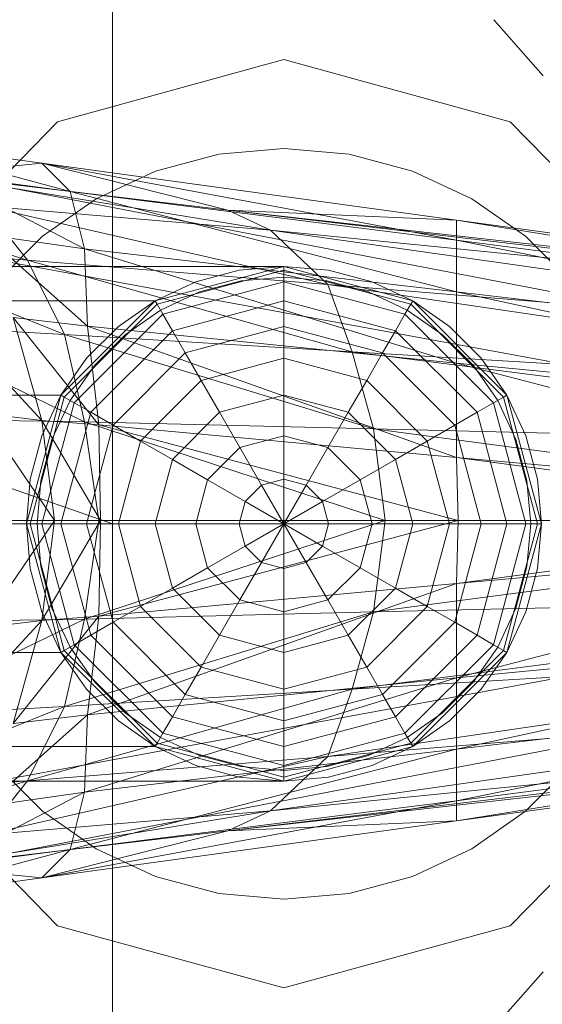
# Model space of a CAD drawing. Header units: metres. Extents: x 391.1 to 430.4, y 12.7 to 28.4.
# Tile 39 of 169: x 401.5882 to 401.6247, y 26.5845 to 26.6533. Entities that reach past the tile are written whole.
import ezdxf

# ---------------------------------------------------------------- set-up
doc = ezdxf.new("R2010")
doc.units = ezdxf.units.M
doc.layers.add('02_MOBILIARIO', color=7, linetype='Continuous', lineweight=18)
doc.layers.add('A-DETL-____-MBND', color=7, linetype='Continuous', lineweight=18)

# ---------------------------------------------------------------- blocks, each defined once
blk = doc.blocks.new('Family - Rentamans PB-155389-02_CLI_AIRE_P0')
at = {"layer": 'A-DETL-____-MBND', "color": 253, "true_color": 0xaaaaaa}
for p, q in [((0.102728, 0.223949), (0.102728, 0.182758)), ((0, 0.218497), (0.102728, 0.182758)), ((0.129366, 0.218009), (0.132816, 0.214085)), ((0.098881, 0.210876), (0.114701, 0.215226)), ((0.114701, 0.215226), (0.098881, 0.210876)), ((0.114701, 0.215226), (0.130522, 0.210876)), ((0.130522, 0.210876), (0.114701, 0.215226)), ((0.087299, 0.198992), (0.098881, 0.210876)), ((0.098881, 0.210876), (0.087299, 0.198992)), ((0.130522, 0.210876), (0.142104, 0.198992)), ((0.142104, 0.198992), (0.130522, 0.210876)), ((0.086771, 0.209486), (0.097771, 0.207986)), ((0.099771, 0.205986), (0.086771, 0.209486)), ((0.110143, 0.208609), (0.114701, 0.209008)), ((0.110143, 0.208609), (0.114701, 0.209008)), ((0.114701, 0.209008), (0.11926, 0.208609)), ((0.114701, 0.209008), (0.11926, 0.208609)), ((0.086572, 0.207986), (0.138572, 0.197986)), ((0.086572, 0.207986), (0.138572, 0.197986)), ((0.097771, 0.207986), (0.089771, 0.207186)), ((0.097771, 0.207986), (0.110771, 0.204686)), ((0.099771, 0.205986), (0.097771, 0.207986)), ((0.097771, 0.207986), (0.126771, 0.203986)), ((0.126771, 0.202587), (0.097771, 0.207986)), ((0.105723, 0.207425), (0.110143, 0.208609)), ((0.105723, 0.207425), (0.110143, 0.208609)), ((0.11926, 0.208609), (0.12368, 0.207425)), ((0.11926, 0.208609), (0.12368, 0.207425)), ((0.101576, 0.205491), (0.105723, 0.207425)), ((0.101576, 0.205491), (0.105723, 0.207425)), ((0.12368, 0.207425), (0.127826, 0.205491)), ((0.12368, 0.207425), (0.127826, 0.205491)), ((0.089771, 0.207186), (0.113771, 0.203287)), ((0.089771, 0.207186), (0.110771, 0.204686)), ((0.090771, 0.207186), (0.099771, 0.205986)), ((0.100771, 0.201986), (0.090771, 0.207186)), ((0.079771, 0.206486), (0.096771, 0.201186)), ((0.100771, 0.201986), (0.099771, 0.205986)), ((0.099771, 0.205986), (0.126771, 0.202587)), ((0.126771, 0.198986), (0.099771, 0.205986)), ((0.097828, 0.202867), (0.101576, 0.205491)), ((0.097828, 0.202867), (0.101576, 0.205491)), ((0.127826, 0.205491), (0.131575, 0.202867)), ((0.127826, 0.205491), (0.131575, 0.202867)), ((0.093771, 0.204986), (0.096771, 0.201186)), ((0.093771, 0.204986), (0.117771, 0.199486)), ((0.113771, 0.203287), (0.093771, 0.204986)), ((0.110771, 0.204686), (0.113771, 0.203287)), ((0.110771, 0.204686), (0.170771, 0.197587)), ((0.126771, 0.203986), (0.110771, 0.204686)), ((0.110771, 0.204686), (0.170771, 0.197986)), ((0.170771, 0.197986), (0.110771, 0.204686)), ((0.126771, 0.203986), (0.170771, 0.197986)), ((0.126771, 0.202587), (0.126771, 0.203986)), ((0.126771, 0.203986), (0.170271, 0.196986)), ((0.138271, 0.193186), (0.082271, 0.203486)), ((0.138271, 0.193186), (0.082271, 0.203486)), ((0.113771, 0.203287), (0.117771, 0.199486)), ((0.113771, 0.203287), (0.170771, 0.195186)), ((0.170771, 0.197587), (0.113771, 0.203287)), ((0.093771, 0.202986), (0.100771, 0.201986)), ((0.100972, 0.196587), (0.093771, 0.202986)), ((0.094593, 0.199631), (0.097828, 0.202867)), ((0.094593, 0.199631), (0.097828, 0.202867)), ((0.126771, 0.198986), (0.126771, 0.202587)), ((0.126771, 0.202587), (0.170271, 0.196986)), ((0.169172, 0.193986), (0.126771, 0.202587)), ((0.131575, 0.202867), (0.13481, 0.199631)), ((0.131575, 0.202867), (0.13481, 0.199631)), ((0.083771, 0.202287), (0.099372, 0.195986)), ((0.083771, 0.202287), (0.096771, 0.201186)), ((0.100972, 0.196587), (0.100771, 0.201986)), ((0.100771, 0.201986), (0.126771, 0.198986)), ((0.126771, 0.193986), (0.100771, 0.201986)), ((0.096771, 0.201186), (0.099372, 0.195986)), ((0.096771, 0.201186), (0.119472, 0.194787)), ((0.096771, 0.201186), (0.117771, 0.199486)), ((0.114701, 0.200758), (0.02, 0.200758)), ((0.105701, 0.198347), (0.114701, 0.200758)), ((0.105701, 0.198347), (0.114701, 0.200758)), ((0.114701, 0.200758), (0.105701, 0.198347)), ((0.105701, 0.198347), (0.114701, 0.200758)), ((0.114701, 0.200485), (0.105838, 0.19811)), ((0.111576, 0.200485), (0.108545, 0.199673)), ((0.108545, 0.199673), (0.111576, 0.200485)), ((0.114701, 0.200758), (0.111576, 0.200485)), ((0.111576, 0.200485), (0.114701, 0.200758)), ((0.114701, 0.200758), (0.114701, 0.200485)), ((0.114701, 0.200758), (0.123701, 0.198347)), ((0.114701, 0.200758), (0.123701, 0.198347)), ((0.117827, 0.200485), (0.114701, 0.200758)), ((0.114701, 0.200758), (0.117827, 0.200485)), ((0.114701, 0.200485), (0.114701, 0.199673)), ((0.123565, 0.19811), (0.114701, 0.200485)), ((0.120858, 0.199673), (0.117827, 0.200485)), ((0.117827, 0.200485), (0.120858, 0.199673)), ((0.108802, 0.198968), (0.111706, 0.199746)), ((0.108802, 0.198968), (0.111706, 0.199746)), ((0.111706, 0.199746), (0.114701, 0.200008)), ((0.111706, 0.199746), (0.114701, 0.200008)), ((0.114701, 0.200008), (0.117697, 0.199746)), ((0.114701, 0.200008), (0.117697, 0.199746)), ((0.117697, 0.199746), (0.120601, 0.198968)), ((0.117697, 0.199746), (0.120601, 0.198968)), ((0.108545, 0.199673), (0.105701, 0.198347)), ((0.105701, 0.198347), (0.108545, 0.199673)), ((0.114701, 0.199673), (0.106244, 0.197406)), ((0.114701, 0.199673), (0.114701, 0.198347)), ((0.123159, 0.197406), (0.114701, 0.199673)), ((0.117771, 0.199486), (0.119472, 0.194787)), ((0.117771, 0.199486), (0.170771, 0.191686)), ((0.117771, 0.199486), (0.170771, 0.195186)), ((0.123701, 0.198347), (0.120858, 0.199673)), ((0.120858, 0.199673), (0.123701, 0.198347)), ((0.02, 0.198347), (0.105701, 0.198347)), ((0.105701, 0.198347), (0.02, 0.198347)), ((0.099113, 0.191758), (0.105701, 0.198347)), ((0.105701, 0.198347), (0.099113, 0.191758)), ((0.099113, 0.191758), (0.105701, 0.198347)), ((0.099113, 0.191758), (0.105701, 0.198347)), ((0.105701, 0.198347), (0.103131, 0.196547)), ((0.103131, 0.196547), (0.105701, 0.198347)), ((0.105701, 0.198347), (0.105838, 0.19811)), ((0.106076, 0.197697), (0.108802, 0.198968)), ((0.106076, 0.197697), (0.108802, 0.198968)), ((0.114701, 0.198347), (0.106907, 0.196258)), ((0.114701, 0.198347), (0.114701, 0.196547)), ((0.122496, 0.196258), (0.114701, 0.198347)), ((0.120601, 0.198968), (0.123326, 0.197697)), ((0.120601, 0.198968), (0.123326, 0.197697)), ((0.123701, 0.198347), (0.123565, 0.19811)), ((0.123701, 0.198347), (0.13029, 0.191758)), ((0.123701, 0.198347), (0.13029, 0.191758)), ((0.126272, 0.196547), (0.123701, 0.198347)), ((0.123701, 0.198347), (0.126272, 0.196547)), ((0.126771, 0.193986), (0.126771, 0.198986)), ((0.126771, 0.198986), (0.169172, 0.193986)), ((0.167572, 0.190087), (0.126771, 0.198986)), ((0.105838, 0.19811), (0.09935, 0.191621)), ((0.103613, 0.195972), (0.106076, 0.197697)), ((0.103613, 0.195972), (0.106076, 0.197697)), ((0.105838, 0.19811), (0.106244, 0.197406)), ((0.123565, 0.19811), (0.123159, 0.197406)), ((0.123326, 0.197697), (0.12579, 0.195972)), ((0.123326, 0.197697), (0.12579, 0.195972)), ((0.130053, 0.191621), (0.123565, 0.19811)), ((0.090771, 0.197587), (0.097771, 0.189986)), ((0.095771, 0.197186), (0.100972, 0.196587)), ((0.097771, 0.189986), (0.095771, 0.197186)), ((0.095771, 0.197186), (0.101771, 0.189686)), ((0.106244, 0.197406), (0.100053, 0.191215)), ((0.106244, 0.197406), (0.106907, 0.196258)), ((0.123159, 0.197406), (0.122496, 0.196258)), ((0.12935, 0.191215), (0.123159, 0.197406)), ((0.099372, 0.195986), (0.086771, 0.196686)), ((0.086771, 0.196686), (0.100771, 0.189886)), ((0.103131, 0.196547), (0.100913, 0.194328)), ((0.100913, 0.194328), (0.103131, 0.196547)), ((0.101771, 0.189686), (0.100972, 0.196587)), ((0.100972, 0.196587), (0.126771, 0.193986)), ((0.126771, 0.187386), (0.100972, 0.196587)), ((0.106907, 0.196258), (0.101201, 0.190552)), ((0.106907, 0.196258), (0.107807, 0.1947)), ((0.114701, 0.196547), (0.107807, 0.1947)), ((0.114701, 0.196547), (0.114701, 0.194328)), ((0.121596, 0.1947), (0.114701, 0.196547)), ((0.122496, 0.196258), (0.121596, 0.1947)), ((0.128201, 0.190552), (0.122496, 0.196258)), ((0.12849, 0.194328), (0.126272, 0.196547)), ((0.126272, 0.196547), (0.12849, 0.194328)), ((0.099372, 0.195986), (0.100771, 0.189886)), ((0.119472, 0.194787), (0.099372, 0.195986)), ((0.099372, 0.195986), (0.120972, 0.189386)), ((0.101487, 0.193846), (0.103613, 0.195972)), ((0.101487, 0.193846), (0.103613, 0.195972)), ((0.12579, 0.195972), (0.127916, 0.193846)), ((0.12579, 0.195972), (0.127916, 0.193846)), ((0.100913, 0.194328), (0.099113, 0.191758)), ((0.099113, 0.191758), (0.100913, 0.194328)), ((0.107807, 0.1947), (0.10276, 0.189653)), ((0.107807, 0.1947), (0.108916, 0.192778)), ((0.114701, 0.194328), (0.108916, 0.192778)), ((0.114701, 0.194328), (0.114701, 0.191758)), ((0.120487, 0.192778), (0.114701, 0.194328)), ((0.119472, 0.194787), (0.120972, 0.189386)), ((0.170771, 0.191686), (0.119472, 0.194787)), ((0.119472, 0.194787), (0.170771, 0.188186)), ((0.121596, 0.1947), (0.120487, 0.192778)), ((0.126643, 0.189653), (0.121596, 0.1947)), ((0.13029, 0.191758), (0.12849, 0.194328)), ((0.12849, 0.194328), (0.13029, 0.191758)), ((0.099763, 0.191383), (0.101487, 0.193846)), ((0.099763, 0.191383), (0.101487, 0.193846)), ((0.126771, 0.187386), (0.126771, 0.193986)), ((0.126771, 0.193986), (0.167572, 0.190087)), ((0.165172, 0.183986), (0.126771, 0.193986)), ((0.127916, 0.193846), (0.12964, 0.191383)), ((0.127916, 0.193846), (0.12964, 0.191383)), ((0.108916, 0.192778), (0.104681, 0.188543)), ((0.108916, 0.192778), (0.110201, 0.190552)), ((0.120487, 0.192778), (0.119201, 0.190552)), ((0.124722, 0.188543), (0.120487, 0.192778)), ((0.099113, 0.191758), (0.02, 0.191758)), ((0.099113, 0.191758), (0.02, 0.191758)), ((0.096701, 0.182758), (0.099113, 0.191758)), ((0.099113, 0.191758), (0.096701, 0.182758)), ((0.096701, 0.182758), (0.099113, 0.191758)), ((0.096701, 0.182758), (0.099113, 0.191758)), ((0.09935, 0.191621), (0.096975, 0.182758)), ((0.099113, 0.191758), (0.097787, 0.188914)), ((0.097787, 0.188914), (0.099113, 0.191758)), ((0.099113, 0.191758), (0.09935, 0.191621)), ((0.09935, 0.191621), (0.100053, 0.191215)), ((0.114701, 0.191758), (0.110201, 0.190552)), ((0.114701, 0.191758), (0.114701, 0.188914)), ((0.119201, 0.190552), (0.114701, 0.191758)), ((0.130053, 0.191621), (0.12935, 0.191215)), ((0.13029, 0.191758), (0.130053, 0.191621)), ((0.132428, 0.182758), (0.130053, 0.191621)), ((0.13029, 0.191758), (0.132701, 0.182758)), ((0.13029, 0.191758), (0.132701, 0.182758)), ((0.131616, 0.188914), (0.13029, 0.191758)), ((0.13029, 0.191758), (0.131616, 0.188914)), ((0.100053, 0.191215), (0.097787, 0.182758)), ((0.098492, 0.188658), (0.099763, 0.191383)), ((0.098492, 0.188658), (0.099763, 0.191383)), ((0.100053, 0.191215), (0.101201, 0.190552)), ((0.12935, 0.191215), (0.128201, 0.190552)), ((0.131616, 0.182758), (0.12935, 0.191215)), ((0.12964, 0.191383), (0.130911, 0.188658)), ((0.12964, 0.191383), (0.130911, 0.188658)), ((0.100771, 0.189886), (0.088472, 0.190087)), ((0.093572, 0.190486), (0.097771, 0.189986)), ((0.093572, 0.190486), (0.098672, 0.182986)), ((0.101201, 0.190552), (0.099113, 0.182758)), ((0.101201, 0.190552), (0.10276, 0.189653)), ((0.110201, 0.190552), (0.106907, 0.187258)), ((0.110201, 0.190552), (0.111623, 0.18809)), ((0.119201, 0.190552), (0.11778, 0.18809)), ((0.122496, 0.187258), (0.119201, 0.190552)), ((0.128201, 0.190552), (0.126643, 0.189653)), ((0.13029, 0.182758), (0.128201, 0.190552)), ((0.097771, 0.189986), (0.101771, 0.189686)), ((0.098672, 0.182986), (0.097771, 0.189986)), ((0.097771, 0.189986), (0.101872, 0.182986)), ((0.100771, 0.189886), (0.101771, 0.182986)), ((0.120972, 0.189386), (0.100771, 0.189886)), ((0.100771, 0.189886), (0.121771, 0.182986)), ((0.10276, 0.189653), (0.100913, 0.182758)), ((0.101771, 0.189686), (0.126771, 0.187386)), ((0.101872, 0.182986), (0.101771, 0.189686)), ((0.101771, 0.189686), (0.126872, 0.182986)), ((0.10276, 0.189653), (0.104681, 0.188543)), ((0.120972, 0.189386), (0.121771, 0.182986)), ((0.170771, 0.188186), (0.120972, 0.189386)), ((0.120972, 0.189386), (0.169271, 0.182986)), ((0.126643, 0.189653), (0.124722, 0.188543)), ((0.12849, 0.182758), (0.126643, 0.189653)), ((0.097787, 0.188914), (0.096975, 0.185884)), ((0.096975, 0.185884), (0.097787, 0.188914)), ((0.114701, 0.188914), (0.111623, 0.18809)), ((0.114701, 0.188914), (0.114701, 0.185884)), ((0.11778, 0.18809), (0.114701, 0.188914)), ((0.132428, 0.185884), (0.131616, 0.188914)), ((0.131616, 0.188914), (0.132428, 0.185884)), ((0.097714, 0.185754), (0.098492, 0.188658)), ((0.097714, 0.185754), (0.098492, 0.188658)), ((0.104681, 0.188543), (0.103131, 0.182758)), ((0.104681, 0.188543), (0.106907, 0.187258)), ((0.111623, 0.18809), (0.10937, 0.185836)), ((0.111623, 0.18809), (0.113139, 0.185465)), ((0.11778, 0.18809), (0.116264, 0.185465)), ((0.120033, 0.185836), (0.11778, 0.18809)), ((0.124722, 0.188543), (0.122496, 0.187258)), ((0.126272, 0.182758), (0.124722, 0.188543)), ((0.130911, 0.188658), (0.131689, 0.185754)), ((0.130911, 0.188658), (0.131689, 0.185754)), ((0.126872, 0.182986), (0.126771, 0.187386)), ((0.126771, 0.187386), (0.165172, 0.183986)), ((0.159771, 0.182986), (0.126771, 0.187386)), ((0.106907, 0.187258), (0.105701, 0.182758)), ((0.106907, 0.187258), (0.10937, 0.185836)), ((0.122496, 0.187258), (0.120033, 0.185836)), ((0.123701, 0.182758), (0.122496, 0.187258)), ((0.096975, 0.185884), (0.096701, 0.182758)), ((0.096701, 0.182758), (0.096975, 0.185884)), ((0.097451, 0.182758), (0.097714, 0.185754)), ((0.097451, 0.182758), (0.097714, 0.185754)), ((0.10937, 0.185836), (0.108545, 0.182758)), ((0.10937, 0.185836), (0.111995, 0.184321)), ((0.113139, 0.185465), (0.111995, 0.184321)), ((0.114701, 0.185884), (0.113139, 0.185465)), ((0.113139, 0.185465), (0.114701, 0.182758)), ((0.114701, 0.185884), (0.114701, 0.182758)), ((0.116264, 0.185465), (0.114701, 0.185884)), ((0.116264, 0.185465), (0.114701, 0.182758)), ((0.117408, 0.184321), (0.116264, 0.185465)), ((0.120033, 0.185836), (0.117408, 0.184321)), ((0.120858, 0.182758), (0.120033, 0.185836)), ((0.131689, 0.185754), (0.131951, 0.182758)), ((0.131689, 0.185754), (0.131951, 0.182758)), ((0.132701, 0.182758), (0.132428, 0.185884)), ((0.132428, 0.185884), (0.132701, 0.182758)), ((0.111995, 0.184321), (0.111576, 0.182758)), ((0.111995, 0.184321), (0.114701, 0.182758)), ((0.117408, 0.184321), (0.114701, 0.182758)), ((0.117827, 0.182758), (0.117408, 0.184321)), ((0.102728, 0.182758), (0, 0.182758)), ((0.096701, 0.182758), (0.02, 0.182758)), ((0.096701, 0.182758), (0.02, 0.182758)), ((0.101771, 0.182986), (0.089372, 0.182986)), ((0.093572, 0.175486), (0.098672, 0.182986)), ((0.095172, 0.182986), (0.098672, 0.182986)), ((0.096975, 0.182758), (0.096701, 0.182758)), ((0.099113, 0.173758), (0.096701, 0.182758)), ((0.099113, 0.173758), (0.096701, 0.182758)), ((0.096701, 0.182758), (0.099113, 0.173758)), ((0.099113, 0.173758), (0.096701, 0.182758)), ((0.096701, 0.182758), (0.096975, 0.179632)), ((0.096975, 0.179632), (0.096701, 0.182758)), ((0.097787, 0.182758), (0.096975, 0.182758)), ((0.096975, 0.182758), (0.09935, 0.173895)), ((0.097714, 0.179763), (0.097451, 0.182758)), ((0.097714, 0.179763), (0.097451, 0.182758)), ((0.098672, 0.182986), (0.097771, 0.175986)), ((0.097771, 0.175986), (0.101872, 0.182986)), ((0.099113, 0.182758), (0.097787, 0.182758)), ((0.097787, 0.182758), (0.100053, 0.174301)), ((0.098672, 0.182986), (0.101872, 0.182986)), ((0.100913, 0.182758), (0.099113, 0.182758)), ((0.099113, 0.182758), (0.101201, 0.174964)), ((0.101771, 0.182986), (0.100771, 0.176087)), ((0.121771, 0.182986), (0.100771, 0.176087)), ((0.103131, 0.182758), (0.100913, 0.182758)), ((0.100913, 0.182758), (0.10276, 0.175864)), ((0.121771, 0.182986), (0.101771, 0.182986)), ((0.101872, 0.182986), (0.101771, 0.176287)), ((0.101771, 0.176287), (0.126872, 0.182986)), ((0.101872, 0.182986), (0.126872, 0.182986)), ((0.102728, 0.182758), (0.102728, 0.141568)), ((0.105701, 0.182758), (0.103131, 0.182758)), ((0.103131, 0.182758), (0.104681, 0.176973)), ((0.108545, 0.182758), (0.105701, 0.182758)), ((0.105701, 0.182758), (0.106907, 0.178258)), ((0.111576, 0.182758), (0.108545, 0.182758)), ((0.108545, 0.182758), (0.10937, 0.17968)), ((0.114701, 0.182758), (0.111576, 0.182758)), ((0.111576, 0.182758), (0.111995, 0.181195)), ((0.111995, 0.181195), (0.114701, 0.182758)), ((0.113139, 0.180051), (0.114701, 0.182758)), ((0.117827, 0.182758), (0.114701, 0.182758)), ((0.117408, 0.181195), (0.114701, 0.182758)), ((0.116264, 0.180051), (0.114701, 0.182758)), ((0.114701, 0.179632), (0.114701, 0.182758)), ((0.117408, 0.181195), (0.117827, 0.182758)), ((0.120858, 0.182758), (0.117827, 0.182758)), ((0.120033, 0.17968), (0.120858, 0.182758)), ((0.123701, 0.182758), (0.120858, 0.182758)), ((0.121771, 0.182986), (0.120972, 0.176587)), ((0.169271, 0.182986), (0.120972, 0.176587)), ((0.169271, 0.182986), (0.121771, 0.182986)), ((0.122496, 0.178258), (0.123701, 0.182758)), ((0.126272, 0.182758), (0.123701, 0.182758)), ((0.124722, 0.176973), (0.126272, 0.182758)), ((0.12849, 0.182758), (0.126272, 0.182758)), ((0.126643, 0.175864), (0.12849, 0.182758)), ((0.126872, 0.182986), (0.126771, 0.178587)), ((0.126771, 0.178587), (0.159771, 0.182986)), ((0.126872, 0.182986), (0.159771, 0.182986)), ((0.128201, 0.174964), (0.13029, 0.182758)), ((0.13029, 0.182758), (0.12849, 0.182758)), ((0.12935, 0.174301), (0.131616, 0.182758)), ((0.130053, 0.173895), (0.132428, 0.182758)), ((0.131616, 0.182758), (0.13029, 0.182758)), ((0.132701, 0.182758), (0.13029, 0.173758)), ((0.132701, 0.182758), (0.13029, 0.173758)), ((0.132428, 0.182758), (0.131616, 0.182758)), ((0.131951, 0.182758), (0.131689, 0.179763)), ((0.131951, 0.182758), (0.131689, 0.179763)), ((0.132701, 0.182758), (0.132428, 0.182758)), ((0.132428, 0.179632), (0.132701, 0.182758)), ((0.132701, 0.182758), (0.132428, 0.179632)), ((0.126771, 0.178587), (0.165172, 0.181986)), ((0.126771, 0.171986), (0.165172, 0.181986)), ((0.10937, 0.17968), (0.111995, 0.181195)), ((0.111995, 0.181195), (0.113139, 0.180051)), ((0.116264, 0.180051), (0.117408, 0.181195)), ((0.120033, 0.17968), (0.117408, 0.181195)), ((0.098492, 0.176858), (0.097714, 0.179763)), ((0.098492, 0.176858), (0.097714, 0.179763)), ((0.111623, 0.177427), (0.113139, 0.180051)), ((0.113139, 0.180051), (0.114701, 0.179632)), ((0.114701, 0.179632), (0.116264, 0.180051)), ((0.11778, 0.177427), (0.116264, 0.180051)), ((0.131689, 0.179763), (0.130911, 0.176858)), ((0.131689, 0.179763), (0.130911, 0.176858)), ((0.096975, 0.179632), (0.097787, 0.176602)), ((0.097787, 0.176602), (0.096975, 0.179632)), ((0.106907, 0.178258), (0.10937, 0.17968)), ((0.10937, 0.17968), (0.111623, 0.177427)), ((0.114701, 0.176602), (0.114701, 0.179632)), ((0.11778, 0.177427), (0.120033, 0.17968)), ((0.122496, 0.178258), (0.120033, 0.17968)), ((0.131616, 0.176602), (0.132428, 0.179632)), ((0.132428, 0.179632), (0.131616, 0.176602)), ((0.100972, 0.169386), (0.126771, 0.178587)), ((0.101771, 0.176287), (0.126771, 0.178587)), ((0.126771, 0.178587), (0.126771, 0.171986)), ((0.104681, 0.176973), (0.106907, 0.178258)), ((0.106907, 0.178258), (0.110201, 0.174964)), ((0.119201, 0.174964), (0.122496, 0.178258)), ((0.170771, 0.177787), (0.119472, 0.171186)), ((0.170771, 0.177787), (0.120972, 0.176587)), ((0.124722, 0.176973), (0.122496, 0.178258)), ((0.10276, 0.175864), (0.104681, 0.176973)), ((0.104681, 0.176973), (0.108916, 0.172738)), ((0.110201, 0.174964), (0.111623, 0.177427)), ((0.111623, 0.177427), (0.114701, 0.176602)), ((0.114701, 0.176602), (0.11778, 0.177427)), ((0.119201, 0.174964), (0.11778, 0.177427)), ((0.120487, 0.172738), (0.124722, 0.176973)), ((0.126643, 0.175864), (0.124722, 0.176973)), ((0.095771, 0.168787), (0.101771, 0.176287)), ((0.097771, 0.175986), (0.101771, 0.176287)), ((0.097787, 0.176602), (0.099113, 0.173758)), ((0.099113, 0.173758), (0.097787, 0.176602)), ((0.099763, 0.174133), (0.098492, 0.176858)), ((0.099763, 0.174133), (0.098492, 0.176858)), ((0.120972, 0.176587), (0.099372, 0.169986)), ((0.120972, 0.176587), (0.100771, 0.176087)), ((0.101771, 0.176287), (0.100972, 0.169386)), ((0.114701, 0.173758), (0.114701, 0.176602)), ((0.120972, 0.176587), (0.119472, 0.171186)), ((0.130911, 0.176858), (0.12964, 0.174133)), ((0.130911, 0.176858), (0.12964, 0.174133)), ((0.13029, 0.173758), (0.131616, 0.176602)), ((0.131616, 0.176602), (0.13029, 0.173758)), ((0.100771, 0.176087), (0.086771, 0.169287)), ((0.100771, 0.176087), (0.088472, 0.175886)), ((0.090771, 0.168386), (0.097771, 0.175986)), ((0.093572, 0.175486), (0.097771, 0.175986)), ((0.097771, 0.175986), (0.095771, 0.168787)), ((0.100771, 0.176087), (0.099372, 0.169986)), ((0.101201, 0.174964), (0.10276, 0.175864)), ((0.10276, 0.175864), (0.107807, 0.170817)), ((0.121596, 0.170817), (0.126643, 0.175864)), ((0.128201, 0.174964), (0.126643, 0.175864)), ((0.126771, 0.171986), (0.167572, 0.175886)), ((0.126771, 0.166986), (0.167572, 0.175886)), ((0.100053, 0.174301), (0.101201, 0.174964)), ((0.101201, 0.174964), (0.106907, 0.169258)), ((0.108916, 0.172738), (0.110201, 0.174964)), ((0.110201, 0.174964), (0.114701, 0.173758)), ((0.114701, 0.173758), (0.119201, 0.174964)), ((0.120487, 0.172738), (0.119201, 0.174964)), ((0.122496, 0.169258), (0.128201, 0.174964)), ((0.12935, 0.174301), (0.128201, 0.174964)), ((0.09935, 0.173895), (0.100053, 0.174301)), ((0.100053, 0.174301), (0.106244, 0.16811)), ((0.170771, 0.174287), (0.117771, 0.166486)), ((0.170771, 0.174287), (0.119472, 0.171186)), ((0.123159, 0.16811), (0.12935, 0.174301)), ((0.130053, 0.173895), (0.12935, 0.174301)), ((0.099113, 0.173758), (0.02, 0.173758)), ((0.099113, 0.173758), (0.02, 0.173758)), ((0.099113, 0.173758), (0.09935, 0.173895)), ((0.105701, 0.16717), (0.099113, 0.173758)), ((0.105701, 0.16717), (0.099113, 0.173758)), ((0.099113, 0.173758), (0.105701, 0.16717)), ((0.105701, 0.16717), (0.099113, 0.173758)), ((0.099113, 0.173758), (0.100913, 0.171188)), ((0.100913, 0.171188), (0.099113, 0.173758)), ((0.09935, 0.173895), (0.105838, 0.167406)), ((0.101487, 0.17167), (0.099763, 0.174133)), ((0.101487, 0.17167), (0.099763, 0.174133)), ((0.114701, 0.171188), (0.114701, 0.173758)), ((0.123565, 0.167406), (0.130053, 0.173895)), ((0.13029, 0.173758), (0.123701, 0.16717)), ((0.13029, 0.173758), (0.123701, 0.16717)), ((0.12964, 0.174133), (0.127916, 0.17167)), ((0.12964, 0.174133), (0.127916, 0.17167)), ((0.12849, 0.171188), (0.13029, 0.173758)), ((0.13029, 0.173758), (0.12849, 0.171188)), ((0.13029, 0.173758), (0.130053, 0.173895)), ((0.082271, 0.162486), (0.138271, 0.172787)), ((0.082271, 0.162486), (0.138271, 0.172787)), ((0.107807, 0.170817), (0.108916, 0.172738)), ((0.108916, 0.172738), (0.114701, 0.171188)), ((0.114701, 0.171188), (0.120487, 0.172738)), ((0.121596, 0.170817), (0.120487, 0.172738)), ((0.126771, 0.171986), (0.100771, 0.163986)), ((0.100972, 0.169386), (0.126771, 0.171986)), ((0.103613, 0.169544), (0.101487, 0.17167)), ((0.103613, 0.169544), (0.101487, 0.17167)), ((0.127916, 0.17167), (0.12579, 0.169544)), ((0.127916, 0.17167), (0.12579, 0.169544)), ((0.169172, 0.171986), (0.126771, 0.163386)), ((0.169172, 0.171986), (0.126771, 0.166986)), ((0.126771, 0.166986), (0.126771, 0.171986)), ((0.119472, 0.171186), (0.096771, 0.164787)), ((0.119472, 0.171186), (0.099372, 0.169986)), ((0.100913, 0.171188), (0.103131, 0.168969)), ((0.103131, 0.168969), (0.100913, 0.171188)), ((0.106907, 0.169258), (0.107807, 0.170817)), ((0.107807, 0.170817), (0.114701, 0.168969)), ((0.170771, 0.170787), (0.113771, 0.162686)), ((0.114701, 0.168969), (0.114701, 0.171188)), ((0.114701, 0.168969), (0.121596, 0.170817)), ((0.119472, 0.171186), (0.117771, 0.166486)), ((0.170771, 0.170787), (0.117771, 0.166486)), ((0.122496, 0.169258), (0.121596, 0.170817)), ((0.126272, 0.168969), (0.12849, 0.171188)), ((0.12849, 0.171188), (0.126272, 0.168969)), ((0.099372, 0.169986), (0.083771, 0.163686)), ((0.099372, 0.169986), (0.086771, 0.169287)), ((0.099372, 0.169986), (0.096771, 0.164787)), ((0.106076, 0.167819), (0.103613, 0.169544)), ((0.106076, 0.167819), (0.103613, 0.169544)), ((0.12579, 0.169544), (0.123326, 0.167819)), ((0.12579, 0.169544), (0.123326, 0.167819)), ((0.100972, 0.169386), (0.093771, 0.162986)), ((0.095771, 0.168787), (0.100972, 0.169386)), ((0.100771, 0.163986), (0.100972, 0.169386)), ((0.103131, 0.168969), (0.105701, 0.16717)), ((0.105701, 0.16717), (0.103131, 0.168969)), ((0.106244, 0.16811), (0.106907, 0.169258)), ((0.106907, 0.169258), (0.114701, 0.16717)), ((0.114701, 0.16717), (0.122496, 0.169258)), ((0.114701, 0.16717), (0.114701, 0.168969)), ((0.123159, 0.16811), (0.122496, 0.169258)), ((0.123701, 0.16717), (0.126272, 0.168969)), ((0.126272, 0.168969), (0.123701, 0.16717)), ((0.170271, 0.168986), (0.126771, 0.161986)), ((0.170271, 0.168986), (0.126771, 0.163386)), ((0.105838, 0.167406), (0.106244, 0.16811)), ((0.106244, 0.16811), (0.114701, 0.165844)), ((0.170771, 0.168386), (0.110771, 0.161287)), ((0.170771, 0.168386), (0.113771, 0.162686)), ((0.114701, 0.165844), (0.123159, 0.16811)), ((0.123565, 0.167406), (0.123159, 0.16811)), ((0.138572, 0.167986), (0.086572, 0.157986)), ((0.086572, 0.157986), (0.138572, 0.167986)), ((0.105701, 0.16717), (0.105838, 0.167406)), ((0.105838, 0.167406), (0.114701, 0.165032)), ((0.108802, 0.166548), (0.106076, 0.167819)), ((0.108802, 0.166548), (0.106076, 0.167819)), ((0.170771, 0.167986), (0.110771, 0.161287)), ((0.170771, 0.167986), (0.110771, 0.161287)), ((0.114701, 0.165032), (0.123565, 0.167406)), ((0.123326, 0.167819), (0.120601, 0.166548)), ((0.123326, 0.167819), (0.120601, 0.166548)), ((0.123701, 0.16717), (0.123565, 0.167406)), ((0.170771, 0.167986), (0.126771, 0.161986)), ((0.105701, 0.16717), (0.02, 0.16717)), ((0.105701, 0.16717), (0.02, 0.16717)), ((0.126771, 0.166986), (0.099771, 0.159986)), ((0.126771, 0.166986), (0.100771, 0.163986)), ((0.114701, 0.164758), (0.105701, 0.16717)), ((0.114701, 0.164758), (0.105701, 0.16717)), ((0.114701, 0.164758), (0.105701, 0.16717)), ((0.105701, 0.16717), (0.114701, 0.164758)), ((0.105701, 0.16717), (0.108545, 0.165844)), ((0.108545, 0.165844), (0.105701, 0.16717)), ((0.123701, 0.16717), (0.114701, 0.164758)), ((0.114701, 0.165844), (0.114701, 0.16717)), ((0.123701, 0.16717), (0.114701, 0.164758)), ((0.120858, 0.165844), (0.123701, 0.16717)), ((0.123701, 0.16717), (0.120858, 0.165844)), ((0.126771, 0.163386), (0.126771, 0.166986)), ((0.087299, 0.166524), (0.098881, 0.154641)), ((0.098881, 0.154641), (0.087299, 0.166524)), ((0.117771, 0.166486), (0.093771, 0.160986)), ((0.117771, 0.166486), (0.096771, 0.164787)), ((0.111706, 0.16577), (0.108802, 0.166548)), ((0.111706, 0.16577), (0.108802, 0.166548)), ((0.117771, 0.166486), (0.113771, 0.162686)), ((0.120601, 0.166548), (0.117697, 0.16577)), ((0.120601, 0.166548), (0.117697, 0.16577)), ((0.142104, 0.166524), (0.130522, 0.154641)), ((0.130522, 0.154641), (0.142104, 0.166524)), ((0.097828, 0.162649), (0.094593, 0.165885)), ((0.097828, 0.162649), (0.094593, 0.165885)), ((0.108545, 0.165844), (0.111576, 0.165032)), ((0.111576, 0.165032), (0.108545, 0.165844)), ((0.114701, 0.165508), (0.111706, 0.16577)), ((0.114701, 0.165508), (0.111706, 0.16577)), ((0.114701, 0.165032), (0.114701, 0.165844)), ((0.117697, 0.16577), (0.114701, 0.165508)), ((0.117697, 0.16577), (0.114701, 0.165508)), ((0.117827, 0.165032), (0.120858, 0.165844)), ((0.120858, 0.165844), (0.117827, 0.165032)), ((0.13481, 0.165885), (0.131575, 0.162649)), ((0.13481, 0.165885), (0.131575, 0.162649)), ((0.114701, 0.164758), (0.02, 0.164758)), ((0.096771, 0.164787), (0.079771, 0.159486)), ((0.096771, 0.164787), (0.083771, 0.163686)), ((0.096771, 0.164787), (0.093771, 0.160986)), ((0.111576, 0.165032), (0.114701, 0.164758)), ((0.114701, 0.164758), (0.111576, 0.165032)), ((0.114701, 0.164758), (0.114701, 0.165032)), ((0.114701, 0.164758), (0.117827, 0.165032)), ((0.117827, 0.165032), (0.114701, 0.164758)), ((0.100771, 0.163986), (0.090771, 0.158787)), ((0.100771, 0.163986), (0.093771, 0.162986)), ((0.099771, 0.159986), (0.100771, 0.163986)), ((0.126771, 0.163386), (0.097771, 0.157986)), ((0.126771, 0.163386), (0.099771, 0.159986)), ((0.126771, 0.161986), (0.126771, 0.163386)), ((0.113771, 0.162686), (0.089771, 0.158787)), ((0.113771, 0.162686), (0.093771, 0.160986)), ((0.101576, 0.160025), (0.097828, 0.162649)), ((0.101576, 0.160025), (0.097828, 0.162649)), ((0.113771, 0.162686), (0.110771, 0.161287)), ((0.131575, 0.162649), (0.127826, 0.160025)), ((0.131575, 0.162649), (0.127826, 0.160025)), ((0.126771, 0.161986), (0.097771, 0.157986)), ((0.110771, 0.161287), (0.126771, 0.161986)), ((0.110771, 0.161287), (0.089771, 0.158787)), ((0.110771, 0.161287), (0.097771, 0.157986)), ((0.099771, 0.159986), (0.086771, 0.156486)), ((0.099771, 0.159986), (0.090771, 0.158787)), ((0.097771, 0.157986), (0.099771, 0.159986)), ((0.105723, 0.158091), (0.101576, 0.160025)), ((0.105723, 0.158091), (0.101576, 0.160025)), ((0.127826, 0.160025), (0.12368, 0.158091)), ((0.127826, 0.160025), (0.12368, 0.158091)), ((0.097771, 0.157986), (0.089771, 0.158787)), ((0.097771, 0.157986), (0.086771, 0.156486)), ((0.110143, 0.156907), (0.105723, 0.158091)), ((0.110143, 0.156907), (0.105723, 0.158091)), ((0.12368, 0.158091), (0.11926, 0.156907)), ((0.12368, 0.158091), (0.11926, 0.156907)), ((0.114701, 0.156508), (0.110143, 0.156907)), ((0.114701, 0.156508), (0.110143, 0.156907)), ((0.11926, 0.156907), (0.114701, 0.156508)), ((0.11926, 0.156907), (0.114701, 0.156508)), ((0.098881, 0.154641), (0.114701, 0.150291)), ((0.114701, 0.150291), (0.098881, 0.154641)), ((0.130522, 0.154641), (0.114701, 0.150291)), ((0.130522, 0.154641), (0.114701, 0.150291)), ((0.132816, 0.151431), (0.129366, 0.147507))]:
    blk.add_line(p, q, dxfattribs=at)
blk = doc.blocks.new('LONDR55-XX_ZZ-ARQ-CAA-M3D-Londres55_ifc-1-02_CLI_AIRE_P0')
at = {"layer": '02_MOBILIARIO', "color": 253, "lineweight": 18, "true_color": 0xaaaaaa}
blk.add_blockref('Family - Rentamans PB-155389-02_CLI_AIRE_P0', (401.49193, 26.435322), dxfattribs=at)

msp = doc.modelspace()

# ---------------------------------------------------------------- block references
at = {"lineweight": 5}
msp.add_blockref('LONDR55-XX_ZZ-ARQ-CAA-M3D-Londres55_ifc-1-02_CLI_AIRE_P0', (0, 0), dxfattribs=at)

doc.saveas('drawing.dxf')
